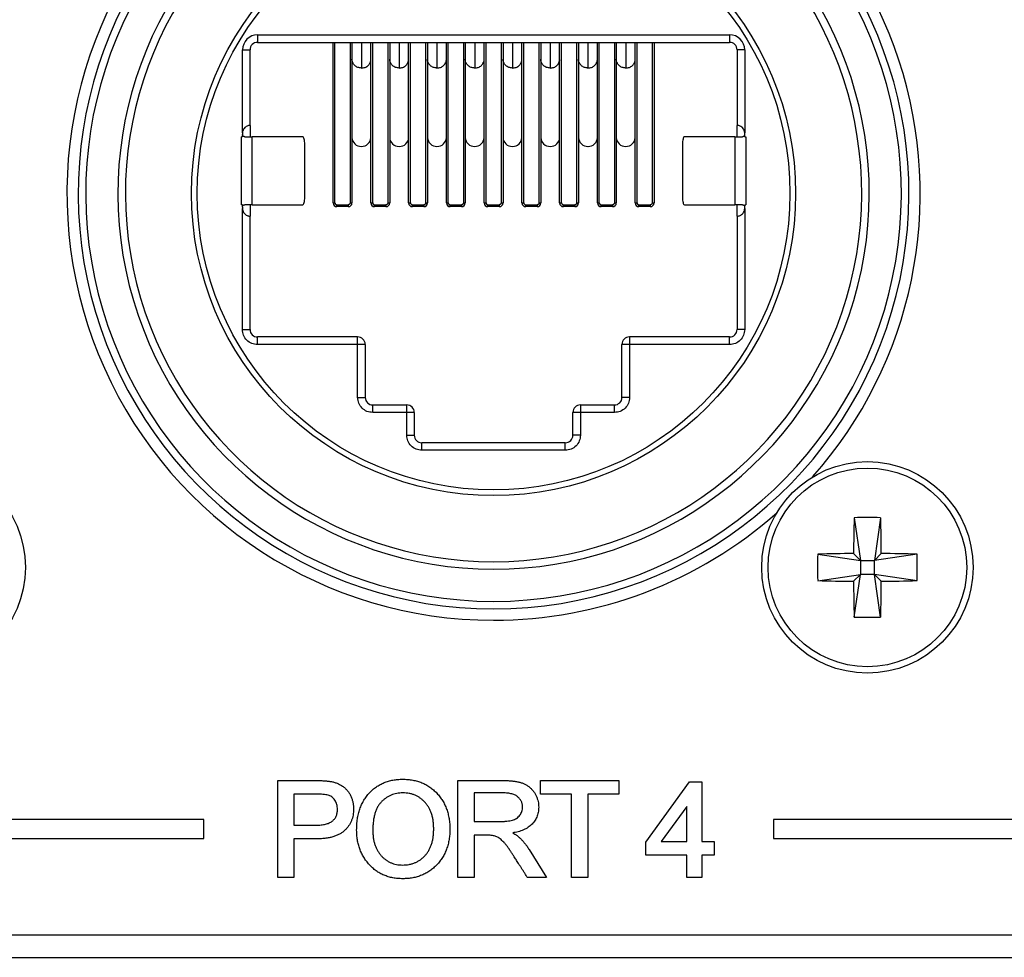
# Model space of a CAD drawing. Header units: millimetres. Extents: x 0 to 844, y -2 to 552.
# Tile 33 of 65: x 691 to 704, y 164 to 176. Entities that reach past the tile are written whole.
import ezdxf

# ---------------------------------------------------------------- set-up
doc = ezdxf.new("R2010")
doc.units = ezdxf.units.MM

msp = doc.modelspace()

# ---------------------------------------------------------------- linework, layer by layer
at = {"color": 7, "linetype": 'Continuous', "lineweight": 25}
for p, q in [((694.023, 175.813), (700.273, 175.813)), ((694.023, 175.813), (694.023, 175.713)), ((700.273, 175.813), (700.273, 175.713)), ((694.023, 175.713), (695.223, 175.713)), ((695.023, 173.588), (695.023, 175.713)), ((695.048, 173.588), (695.048, 175.713)), ((695.223, 175.713), (699.073, 175.713)), ((695.248, 175.713), (695.248, 173.588)), ((695.273, 175.713), (695.273, 175.506)), ((695.523, 175.506), (695.523, 175.713)), ((695.548, 173.588), (695.548, 175.713)), ((695.748, 175.713), (695.748, 173.588)), ((695.773, 175.713), (695.773, 175.506)), ((696.023, 175.506), (696.023, 175.713)), ((696.048, 173.588), (696.048, 175.713)), ((696.248, 175.713), (696.248, 173.588)), ((696.273, 175.713), (696.273, 175.506)), ((696.523, 175.506), (696.523, 175.713)), ((696.548, 173.588), (696.548, 175.713)), ((696.748, 175.713), (696.748, 173.588)), ((696.773, 175.713), (696.773, 175.506)), ((697.023, 175.506), (697.023, 175.713)), ((697.048, 173.588), (697.048, 175.713)), ((697.248, 175.713), (697.248, 173.588)), ((697.273, 175.713), (697.273, 175.506)), ((697.523, 175.506), (697.523, 175.713)), ((697.548, 173.588), (697.548, 175.713)), ((697.748, 175.713), (697.748, 173.588)), ((697.773, 175.713), (697.773, 175.506)), ((698.023, 175.506), (698.023, 175.713)), ((698.048, 173.588), (698.048, 175.713)), ((698.248, 175.713), (698.248, 173.588)), ((698.273, 175.713), (698.273, 175.506)), ((698.523, 175.506), (698.523, 175.713)), ((698.548, 173.588), (698.548, 175.713)), ((698.748, 175.713), (698.748, 173.588)), ((698.773, 175.713), (698.773, 175.506)), ((699.023, 175.506), (699.023, 175.713)), ((699.048, 173.588), (699.048, 175.713)), ((699.073, 175.713), (700.273, 175.713)), ((699.248, 175.713), (699.248, 173.588)), ((699.273, 175.713), (699.273, 173.588)), ((693.823, 174.513), (693.823, 175.613)), ((693.823, 175.613), (693.923, 175.613)), ((693.923, 174.613), (693.923, 175.613)), ((695.273, 175.506), (695.273, 174.452)), ((695.523, 174.452), (695.523, 175.506)), ((695.773, 175.506), (695.773, 174.452)), ((696.023, 174.452), (696.023, 175.506)), ((696.273, 175.506), (696.273, 174.452)), ((696.523, 174.452), (696.523, 175.506)), ((696.773, 175.506), (696.773, 174.452)), ((697.023, 174.452), (697.023, 175.506)), ((697.273, 175.506), (697.273, 174.452)), ((697.523, 174.452), (697.523, 175.506)), ((697.773, 175.506), (697.773, 174.452)), ((698.023, 174.452), (698.023, 175.506)), ((698.273, 175.506), (698.273, 174.452)), ((698.523, 174.452), (698.523, 175.506)), ((698.773, 175.506), (698.773, 174.452)), ((699.023, 174.452), (699.023, 175.506)), ((700.473, 175.613), (700.373, 175.613)), ((700.373, 175.613), (700.373, 174.613)), ((700.473, 175.613), (700.473, 174.513)), ((693.923, 174.613), (693.923, 174.463)), ((700.373, 174.463), (700.373, 174.613)), ((693.823, 174.463), (693.808, 174.463)), ((693.808, 173.563), (693.808, 174.463)), ((693.823, 174.513), (693.823, 174.493)), ((693.823, 174.493), (693.823, 174.463)), ((693.953, 173.563), (693.953, 174.463)), ((694.621, 174.463), (693.953, 174.463)), ((695.273, 174.452), (695.273, 173.588)), ((695.523, 173.588), (695.523, 174.452)), ((695.773, 174.452), (695.773, 173.588)), ((696.023, 173.588), (696.023, 174.452)), ((696.273, 174.452), (696.273, 173.588)), ((696.523, 173.588), (696.523, 174.452)), ((696.773, 174.452), (696.773, 173.588)), ((697.023, 173.588), (697.023, 174.452)), ((697.273, 174.452), (697.273, 173.588)), ((697.523, 173.588), (697.523, 174.452)), ((697.773, 174.452), (697.773, 173.588)), ((698.023, 173.588), (698.023, 174.452)), ((698.273, 174.452), (698.273, 173.588)), ((698.523, 173.588), (698.523, 174.452)), ((698.773, 174.452), (698.773, 173.588)), ((699.023, 173.588), (699.023, 174.452)), ((700.343, 174.463), (699.675, 174.463)), ((700.343, 174.463), (700.343, 173.563)), ((700.473, 174.493), (700.473, 174.513)), ((700.473, 174.463), (700.473, 174.493)), ((700.473, 174.463), (700.488, 174.463)), ((700.488, 174.463), (700.488, 173.563)), ((694.647, 173.663), (694.647, 174.363)), ((699.649, 174.363), (699.649, 173.663)), ((693.823, 173.563), (693.808, 173.563)), ((693.823, 173.533), (693.823, 173.563)), ((693.923, 173.563), (693.923, 173.413)), ((693.953, 173.563), (694.621, 173.563)), ((695.023, 173.588), (695.048, 173.588)), ((695.073, 173.563), (695.223, 173.563)), ((695.223, 173.538), (695.073, 173.538)), ((695.223, 173.563), (695.223, 173.538)), ((695.248, 173.588), (695.273, 173.588)), ((695.523, 173.588), (695.548, 173.588)), ((695.573, 173.563), (695.723, 173.563)), ((695.723, 173.538), (695.573, 173.538)), ((695.723, 173.563), (695.723, 173.538)), ((695.748, 173.588), (695.773, 173.588)), ((696.023, 173.588), (696.048, 173.588)), ((696.073, 173.563), (696.223, 173.563)), ((696.223, 173.538), (696.073, 173.538)), ((696.223, 173.563), (696.223, 173.538)), ((696.248, 173.588), (696.273, 173.588)), ((696.523, 173.588), (696.548, 173.588)), ((696.573, 173.563), (696.723, 173.563)), ((696.723, 173.538), (696.573, 173.538)), ((696.723, 173.563), (696.723, 173.538)), ((696.748, 173.588), (696.773, 173.588)), ((697.023, 173.588), (697.048, 173.588)), ((697.073, 173.563), (697.223, 173.563)), ((697.223, 173.538), (697.073, 173.538)), ((697.223, 173.563), (697.223, 173.538)), ((697.248, 173.588), (697.273, 173.588)), ((697.523, 173.588), (697.548, 173.588)), ((697.573, 173.563), (697.723, 173.563)), ((697.723, 173.538), (697.573, 173.538)), ((697.723, 173.563), (697.723, 173.538)), ((697.748, 173.588), (697.773, 173.588)), ((698.023, 173.588), (698.048, 173.588)), ((698.073, 173.563), (698.223, 173.563)), ((698.223, 173.538), (698.073, 173.538)), ((698.223, 173.563), (698.223, 173.538)), ((698.248, 173.588), (698.273, 173.588)), ((698.523, 173.588), (698.548, 173.588)), ((698.573, 173.563), (698.723, 173.563)), ((698.723, 173.538), (698.573, 173.538)), ((698.723, 173.563), (698.723, 173.538)), ((698.748, 173.588), (698.773, 173.588)), ((699.023, 173.588), (699.048, 173.588)), ((699.073, 173.563), (699.223, 173.563)), ((699.223, 173.538), (699.073, 173.538)), ((699.223, 173.563), (699.223, 173.538)), ((699.248, 173.588), (699.273, 173.588)), ((699.675, 173.563), (700.343, 173.563)), ((700.373, 173.413), (700.373, 173.563)), ((700.473, 173.533), (700.473, 173.563)), ((700.473, 173.563), (700.488, 173.563)), ((693.823, 173.533), (693.823, 173.513)), ((693.823, 171.913), (693.823, 173.513)), ((693.923, 171.913), (693.923, 173.413)), ((700.373, 173.413), (700.373, 171.913)), ((700.473, 173.513), (700.473, 173.533)), ((700.473, 173.513), (700.473, 171.913)), ((693.823, 171.913), (693.923, 171.913)), ((700.473, 171.913), (700.373, 171.913)), ((694.023, 171.713), (694.023, 171.813)), ((695.348, 171.813), (694.023, 171.813)), ((695.348, 171.713), (694.023, 171.713)), ((695.348, 171.713), (695.348, 171.813)), ((695.348, 171.013), (695.348, 171.713)), ((695.448, 171.713), (695.348, 171.713)), ((695.448, 171.713), (695.448, 171.013)), ((698.948, 171.713), (698.848, 171.713)), ((698.848, 171.013), (698.848, 171.713)), ((698.948, 171.813), (698.948, 171.713)), ((700.273, 171.813), (698.948, 171.813)), ((698.948, 171.713), (698.948, 171.013)), ((700.273, 171.713), (698.948, 171.713)), ((700.273, 171.713), (700.273, 171.813)), ((695.348, 171.013), (695.448, 171.013)), ((698.948, 171.013), (698.848, 171.013)), ((695.548, 170.813), (695.548, 170.913)), ((695.548, 170.913), (695.998, 170.913)), ((695.998, 170.813), (695.548, 170.813)), ((695.998, 170.813), (695.998, 170.913)), ((695.998, 170.513), (695.998, 170.813)), ((696.098, 170.813), (695.998, 170.813)), ((696.098, 170.813), (696.098, 170.513)), ((698.298, 170.813), (698.198, 170.813)), ((698.198, 170.513), (698.198, 170.813)), ((698.298, 170.913), (698.298, 170.813)), ((698.298, 170.913), (698.748, 170.913)), ((698.298, 170.813), (698.298, 170.513)), ((698.748, 170.813), (698.298, 170.813)), ((698.748, 170.813), (698.748, 170.913)), ((695.998, 170.513), (696.098, 170.513)), ((696.198, 170.313), (696.198, 170.413)), ((698.098, 170.413), (696.198, 170.413)), ((698.098, 170.313), (698.098, 170.413)), ((698.298, 170.513), (698.198, 170.513)), ((698.098, 170.313), (696.198, 170.313)), ((701.923, 169.42), (702.005, 168.855)), ((702.273, 169.42), (702.19, 168.855)), ((701.441, 168.938), (702.005, 168.855)), ((702.005, 168.855), (701.914, 168.946)), ((702.005, 168.855), (702.19, 168.855)), ((702.005, 168.855), (702.005, 168.67)), ((702.281, 168.946), (702.19, 168.855)), ((702.755, 168.938), (702.19, 168.855)), ((702.19, 168.67), (702.19, 168.855)), ((701.441, 168.587), (702.005, 168.67)), ((701.914, 168.579), (702.005, 168.67)), ((701.923, 168.105), (702.005, 168.67)), ((702.19, 168.67), (702.005, 168.67)), ((702.19, 168.67), (702.281, 168.579)), ((702.755, 168.587), (702.19, 168.67)), ((702.273, 168.105), (702.19, 168.67)), ((694.29, 165.942), (694.779, 165.942)), ((694.29, 164.658), (694.29, 165.942)), ((696.675, 164.658), (696.675, 165.942)), ((696.675, 165.942), (697.257, 165.942)), ((697.769, 165.761), (697.769, 165.942)), ((697.769, 165.942), (698.806, 165.942)), ((698.806, 165.942), (698.806, 165.761)), ((699.166, 165.124), (699.743, 165.926)), ((699.743, 165.926), (699.907, 165.926)), ((699.907, 165.926), (699.907, 165.136)), ((694.794, 165.761), (694.504, 165.761)), ((694.504, 165.761), (694.504, 165.35)), ((697.268, 165.778), (696.889, 165.778)), ((696.889, 165.778), (696.889, 165.399)), ((698.18, 165.761), (697.769, 165.761)), ((698.18, 164.658), (698.18, 165.761)), ((698.394, 165.761), (698.394, 164.658)), ((698.806, 165.761), (698.394, 165.761)), ((699.709, 165.599), (699.367, 165.136)), ((699.709, 165.136), (699.709, 165.599)), ((693.312, 165.424), (688.312, 165.424)), ((693.312, 165.174), (693.312, 165.424)), ((694.504, 165.35), (694.798, 165.35)), ((696.889, 165.399), (697.226, 165.399)), ((700.855, 165.424), (700.855, 165.174)), ((705.855, 165.424), (700.855, 165.424)), ((697.053, 165.218), (696.889, 165.218)), ((696.889, 165.218), (696.889, 164.658)), ((688.312, 165.174), (693.312, 165.174)), ((694.792, 165.169), (694.504, 165.169)), ((694.504, 165.169), (694.504, 164.658)), ((699.166, 164.955), (699.166, 165.124)), ((699.367, 165.136), (699.709, 165.136)), ((699.907, 165.136), (700.071, 165.136)), ((700.071, 165.136), (700.071, 164.955)), ((700.855, 165.174), (705.855, 165.174)), ((697.619, 165.029), (697.848, 164.658)), ((699.709, 164.955), (699.166, 164.955)), ((699.709, 164.658), (699.709, 164.955)), ((700.071, 164.955), (699.907, 164.955)), ((699.907, 164.955), (699.907, 164.658)), ((694.504, 164.658), (694.29, 164.658)), ((696.889, 164.658), (696.675, 164.658)), ((697.848, 164.658), (697.596, 164.658)), ((698.394, 164.658), (698.18, 164.658)), ((699.907, 164.658), (699.709, 164.658)), ((653.022, 163.901), (778.904, 163.901)), ((653.022, 163.601), (778.904, 163.601))]:
    msp.add_line(p, q, dxfattribs=at)
at = {"color": 8, "linetype": 'Continuous', "lineweight": 25}
for p, q in [((695.398, 175.711), (695.398, 175.373)), ((695.898, 175.711), (695.898, 175.373)), ((696.398, 175.711), (696.398, 175.373)), ((696.898, 175.711), (696.898, 175.373)), ((697.398, 175.711), (697.398, 175.373)), ((697.898, 175.711), (697.898, 175.373)), ((698.398, 175.711), (698.398, 175.373)), ((698.898, 175.711), (698.898, 175.373))]:
    msp.add_line(p, q, dxfattribs=at)
at = {"color": 7, "linetype": 'Continuous', "lineweight": 25}
for centre, radius in [((697.148, 173.713), 4), ((697.148, 173.713), 3.925), ((689.548, 168.763), 1.4), ((702.098, 168.763), 1.4), ((702.098, 168.763), 1.315)]:
    msp.add_circle(centre, radius, dxfattribs=at)
for centre, radius, start, end in [((697.148, 173.713), 5.65, 318.3668, 78.0432), ((697.148, 173.713), 5.5, 123.2095, 56.7905), ((697.148, 173.713), 5.4, 123.2095, 56.7905), ((697.148, 173.713), 4.975, 123.0565, 56.9435), ((697.148, 173.713), 4.875, 123.0565, 56.9435), ((697.148, 173.713), 5.65, 138.3668, 270), ((694.023, 175.613), 0.2, 90, 180), ((700.273, 175.613), 0.2, 360, 90), ((694.023, 175.613), 0.1, 90, 180), ((700.273, 175.613), 0.1, 0, 90), ((695.394, 174.456), 0.121, 181.8357, 271.726), ((695.402, 174.456), 0.121, 268.2753, 358.163), ((695.894, 174.456), 0.121, 181.837, 271.7247), ((695.902, 174.456), 0.121, 268.274, 358.1643), ((696.394, 174.456), 0.121, 181.8352, 271.7265), ((696.402, 174.456), 0.121, 268.2744, 358.1648), ((696.894, 174.456), 0.121, 181.837, 271.7247), ((696.902, 174.456), 0.121, 268.274, 358.1643), ((697.394, 174.456), 0.121, 181.8352, 271.7265), ((697.402, 174.456), 0.121, 268.2744, 358.1648), ((697.894, 174.456), 0.121, 181.8361, 271.7256), ((697.902, 174.456), 0.121, 268.2753, 358.163), ((698.394, 174.456), 0.121, 181.8352, 271.7256), ((698.402, 174.456), 0.121, 268.2735, 358.1648), ((698.894, 174.456), 0.121, 181.8357, 271.726), ((698.902, 174.456), 0.121, 268.2753, 358.163), ((695.073, 173.588), 0.05, 180, 270), ((695.223, 173.588), 0.05, 270, 0), ((695.573, 173.588), 0.05, 180, 270), ((695.723, 173.588), 0.05, 270, 0), ((696.073, 173.588), 0.05, 180, 270), ((696.223, 173.588), 0.05, 270, 0), ((696.573, 173.588), 0.05, 180, 270), ((696.723, 173.588), 0.05, 270, 0), ((697.073, 173.588), 0.05, 180, 270), ((697.223, 173.588), 0.05, 270, 0), ((697.573, 173.588), 0.05, 180, 270), ((697.723, 173.588), 0.05, 270, 0), ((698.073, 173.588), 0.05, 180, 270), ((698.223, 173.588), 0.05, 270, 0), ((698.573, 173.588), 0.05, 180, 270), ((698.723, 173.588), 0.05, 270, 0), ((699.073, 173.588), 0.05, 180, 270), ((699.223, 173.588), 0.05, 270, 0), ((694.023, 171.913), 0.1, 180, 270), ((700.273, 171.913), 0.1, 270, 360), ((695.348, 171.713), 0.1, 0, 90), ((698.948, 171.713), 0.1, 90, 180), ((695.548, 171.013), 0.1, 180, 270), ((698.748, 171.013), 0.1, 270, 360), ((695.998, 170.813), 0.1, 0, 90), ((698.298, 170.813), 0.1, 90, 180), ((696.198, 170.513), 0.1, 180, 270), ((698.098, 170.513), 0.1, 270, 360), ((697.148, 173.713), 5.65, 270, 311.6332), ((724.752, 168.774), 22.838, 178.3789, 179.5673), ((702.098, 165.413), 4.011, 87.4982, 92.5018), ((679.454, 168.774), 22.829, 0.4326, 1.6216), ((705.448, 168.763), 4.011, 177.4983, 182.5017), ((702.087, 146.112), 22.835, 90.4327, 91.6214), ((702.109, 146.112), 22.835, 88.3786, 89.5673), ((698.748, 168.763), 4.011, 357.4983, 2.5017), ((702.087, 191.412), 22.834, 268.3786, 269.5673), ((702.109, 191.412), 22.834, 270.4327, 271.6214), ((724.752, 168.751), 22.838, 180.4327, 181.6211), ((679.454, 168.751), 22.829, 358.3784, 359.5674), ((702.098, 172.113), 4.011, 267.4982, 272.5018)]:
    msp.add_arc(centre, radius, start, end, dxfattribs=at)
at = {"color": 8, "linetype": 'Continuous', "lineweight": 25}
for points, knots in [([(695.398, 175.373), (695.382, 175.375), (695.349, 175.378), (695.307, 175.405), (695.281, 175.444), (695.27, 175.476), (695.273, 175.491), (695.273, 175.491)], [0, 0, 0, 0, 0.248804, 0.497599, 0.746408, 0.995194, 1, 1, 1, 1]), ([(695.398, 175.373), (695.414, 175.375), (695.447, 175.378), (695.489, 175.405), (695.515, 175.444), (695.526, 175.477), (695.522, 175.493), (695.522, 175.494)], [0, 0, 0, 0, 0.2455074, 0.491022, 0.7365382, 0.9820382, 1, 1, 1, 1]), ([(695.898, 175.373), (695.882, 175.375), (695.849, 175.378), (695.807, 175.405), (695.781, 175.444), (695.77, 175.476), (695.773, 175.491), (695.773, 175.491)], [0, 0, 0, 0, 0.248796, 0.497599, 0.746403, 0.995192, 1, 1, 1, 1]), ([(695.898, 175.373), (695.914, 175.375), (695.947, 175.378), (695.989, 175.405), (696.015, 175.444), (696.026, 175.477), (696.022, 175.493), (696.022, 175.494)], [0, 0, 0, 0, 0.245515, 0.491021, 0.736541, 0.982038, 1, 1, 1, 1]), ([(696.398, 175.373), (696.382, 175.375), (696.349, 175.378), (696.307, 175.405), (696.281, 175.444), (696.27, 175.476), (696.273, 175.491), (696.273, 175.491)], [0, 0, 0, 0, 0.248804, 0.497605, 0.746409, 0.995194, 1, 1, 1, 1]), ([(696.398, 175.373), (696.414, 175.375), (696.447, 175.378), (696.489, 175.405), (696.515, 175.444), (696.526, 175.477), (696.522, 175.493), (696.522, 175.494)], [0, 0, 0, 0, 0.245508, 0.491024, 0.736541, 0.98204, 1, 1, 1, 1]), ([(696.898, 175.373), (696.882, 175.375), (696.849, 175.378), (696.807, 175.405), (696.781, 175.444), (696.77, 175.476), (696.773, 175.491), (696.773, 175.491)], [0, 0, 0, 0, 0.248796, 0.497599, 0.746403, 0.995192, 1, 1, 1, 1]), ([(696.898, 175.373), (696.914, 175.375), (696.947, 175.378), (696.989, 175.405), (697.015, 175.444), (697.026, 175.477), (697.022, 175.493), (697.022, 175.494)], [0, 0, 0, 0, 0.245515, 0.491021, 0.736541, 0.982038, 1, 1, 1, 1]), ([(697.398, 175.373), (697.382, 175.375), (697.349, 175.378), (697.307, 175.405), (697.281, 175.444), (697.27, 175.476), (697.273, 175.491), (697.273, 175.491)], [0, 0, 0, 0, 0.248804, 0.497605, 0.746409, 0.995194, 1, 1, 1, 1]), ([(697.398, 175.373), (697.414, 175.375), (697.447, 175.378), (697.489, 175.405), (697.515, 175.444), (697.526, 175.477), (697.522, 175.493), (697.522, 175.494)], [0, 0, 0, 0, 0.245508, 0.491024, 0.736541, 0.98204, 1, 1, 1, 1]), ([(697.898, 175.373), (697.882, 175.375), (697.849, 175.378), (697.807, 175.405), (697.781, 175.444), (697.77, 175.476), (697.773, 175.491), (697.773, 175.491)], [0, 0, 0, 0, 0.248795, 0.497597, 0.746406, 0.995192, 1, 1, 1, 1]), ([(697.898, 175.373), (697.914, 175.375), (697.947, 175.378), (697.989, 175.405), (698.015, 175.444), (698.026, 175.477), (698.022, 175.493), (698.022, 175.494)], [0, 0, 0, 0, 0.2455074, 0.491022, 0.7365382, 0.9820382, 1, 1, 1, 1]), ([(698.398, 175.373), (698.382, 175.375), (698.349, 175.378), (698.307, 175.405), (698.281, 175.444), (698.27, 175.476), (698.273, 175.491), (698.273, 175.491)], [0, 0, 0, 0, 0.248797, 0.497601, 0.746406, 0.995194, 1, 1, 1, 1]), ([(698.398, 175.373), (698.414, 175.375), (698.447, 175.378), (698.489, 175.405), (698.515, 175.444), (698.526, 175.477), (698.522, 175.493), (698.522, 175.494)], [0, 0, 0, 0, 0.245515, 0.491028, 0.736543, 0.98204, 1, 1, 1, 1]), ([(698.898, 175.373), (698.882, 175.375), (698.849, 175.378), (698.807, 175.405), (698.781, 175.444), (698.77, 175.476), (698.773, 175.491), (698.773, 175.491)], [0, 0, 0, 0, 0.2488039, 0.4975978, 0.7464066, 0.9951918, 1, 1, 1, 1]), ([(698.898, 175.373), (698.914, 175.375), (698.947, 175.378), (698.989, 175.405), (699.015, 175.444), (699.026, 175.477), (699.022, 175.493), (699.022, 175.494)], [0, 0, 0, 0, 0.2455074, 0.491022, 0.7365382, 0.9820382, 1, 1, 1, 1])]:
    msp.add_open_spline(points, degree=3, knots=knots, dxfattribs=at)
at = {"color": 7, "linetype": 'Continuous', "lineweight": 25}
for points, knots in [([(693.923, 174.613), (693.922, 174.613), (693.921, 174.613), (693.91, 174.612), (693.894, 174.609), (693.873, 174.6), (693.852, 174.585), (693.836, 174.564), (693.827, 174.543), (693.823, 174.526), (693.823, 174.517), (693.823, 174.513)], [0, 0, 0, 0, 0.124773, 0.249686, 0.374551, 0.499215, 0.624125, 0.749385, 0.874663, 0.937231, 1, 1, 1, 1]), ([(700.473, 174.513), (700.472, 174.521), (700.471, 174.539), (700.46, 174.564), (700.444, 174.585), (700.423, 174.6), (700.402, 174.609), (700.386, 174.612), (700.375, 174.613), (700.374, 174.613), (700.373, 174.613)], [0, 0, 0, 0, 0.1248076, 0.249759, 0.3746528, 0.4993542, 0.624319, 0.7495972, 0.8749038, 1, 1, 1, 1]), ([(693.853, 174.463), (693.85, 174.463), (693.843, 174.464), (693.834, 174.469), (693.827, 174.476), (693.823, 174.485), (693.823, 174.49), (693.823, 174.493)], [0, 0, 0, 0, 0.218567, 0.437407, 0.649798, 0.859764, 1, 1, 1, 1]), ([(693.853, 174.463), (693.865, 174.463), (693.888, 174.463), (693.917, 174.463), (693.94, 174.463), (693.949, 174.463), (693.953, 174.463)], [0, 0, 0, 0, 0.250005, 0.500019, 0.749999, 1, 1, 1, 1]), ([(694.647, 174.363), (694.647, 174.376), (694.646, 174.402), (694.64, 174.435), (694.631, 174.458), (694.625, 174.461), (694.621, 174.463)], [0, 0, 0, 0, 0.249995, 0.499978, 0.749973, 1, 1, 1, 1]), ([(699.675, 174.463), (699.671, 174.461), (699.664, 174.458), (699.656, 174.435), (699.65, 174.402), (699.649, 174.376), (699.649, 174.363)], [0, 0, 0, 0, 0.250025, 0.50002, 0.750004, 1, 1, 1, 1]), ([(700.343, 174.463), (700.347, 174.463), (700.356, 174.463), (700.379, 174.463), (700.408, 174.463), (700.431, 174.463), (700.443, 174.463)], [0, 0, 0, 0, 0.2500071, 0.4999892, 0.7500046, 1, 1, 1, 1]), ([(700.473, 174.493), (700.473, 174.489), (700.472, 174.482), (700.467, 174.474), (700.459, 174.467), (700.451, 174.463), (700.445, 174.463), (700.443, 174.463)], [0, 0, 0, 0, 0.210629, 0.421253, 0.631429, 0.841541, 1, 1, 1, 1]), ([(693.823, 173.533), (693.823, 173.536), (693.824, 173.543), (693.829, 173.552), (693.836, 173.558), (693.845, 173.562), (693.851, 173.562), (693.853, 173.563)], [0, 0, 0, 0, 0.210632, 0.421271, 0.631453, 0.841575, 1, 1, 1, 1]), ([(693.953, 173.563), (693.949, 173.563), (693.94, 173.563), (693.917, 173.563), (693.888, 173.563), (693.865, 173.563), (693.853, 173.563)], [0, 0, 0, 0, 0.250001, 0.499981, 0.749995, 1, 1, 1, 1]), ([(694.621, 173.563), (694.625, 173.564), (694.631, 173.567), (694.64, 173.59), (694.646, 173.623), (694.647, 173.649), (694.647, 173.663)], [0, 0, 0, 0, 0.250027, 0.500022, 0.750005, 1, 1, 1, 1]), ([(695.048, 173.588), (695.048, 173.584), (695.049, 173.578), (695.054, 173.571), (695.059, 173.567), (695.065, 173.563), (695.07, 173.563), (695.073, 173.563)], [0, 0, 0, 0, 0.249164, 0.498987, 0.624104, 0.746064, 1, 1, 1, 1]), ([(695.073, 173.538), (695.073, 173.538), (695.073, 173.539), (695.073, 173.544), (695.073, 173.553), (695.073, 173.559), (695.073, 173.563)], [0, 0, 0, 0, 0.249979, 0.500038, 0.749988, 1, 1, 1, 1]), ([(695.248, 173.588), (695.248, 173.584), (695.247, 173.579), (695.244, 173.573), (695.24, 173.569), (695.233, 173.564), (695.226, 173.563), (695.223, 173.563)], [0, 0, 0, 0, 0.253943, 0.375873, 0.501002, 0.750836, 1, 1, 1, 1]), ([(695.548, 173.588), (695.548, 173.584), (695.549, 173.578), (695.554, 173.571), (695.559, 173.567), (695.565, 173.563), (695.57, 173.563), (695.573, 173.563)], [0, 0, 0, 0, 0.249179, 0.498981, 0.624137, 0.746058, 1, 1, 1, 1]), ([(695.573, 173.538), (695.573, 173.538), (695.573, 173.539), (695.573, 173.544), (695.573, 173.553), (695.573, 173.559), (695.573, 173.563)], [0, 0, 0, 0, 0.249979, 0.500038, 0.749988, 1, 1, 1, 1]), ([(695.748, 173.588), (695.748, 173.584), (695.747, 173.579), (695.744, 173.573), (695.74, 173.569), (695.733, 173.564), (695.726, 173.563), (695.723, 173.563)], [0, 0, 0, 0, 0.253947, 0.375902, 0.501033, 0.750832, 1, 1, 1, 1]), ([(696.048, 173.588), (696.048, 173.584), (696.049, 173.578), (696.054, 173.571), (696.059, 173.567), (696.065, 173.563), (696.07, 173.563), (696.073, 173.563)], [0, 0, 0, 0, 0.249164, 0.498987, 0.624104, 0.746064, 1, 1, 1, 1]), ([(696.073, 173.538), (696.073, 173.538), (696.073, 173.539), (696.073, 173.544), (696.073, 173.553), (696.073, 173.559), (696.073, 173.563)], [0, 0, 0, 0, 0.249979, 0.500038, 0.749988, 1, 1, 1, 1]), ([(696.248, 173.588), (696.248, 173.584), (696.247, 173.579), (696.244, 173.573), (696.24, 173.569), (696.233, 173.564), (696.226, 173.563), (696.223, 173.563)], [0, 0, 0, 0, 0.253943, 0.375873, 0.501002, 0.750836, 1, 1, 1, 1]), ([(696.548, 173.588), (696.548, 173.584), (696.549, 173.578), (696.554, 173.571), (696.559, 173.567), (696.565, 173.563), (696.57, 173.563), (696.573, 173.563)], [0, 0, 0, 0, 0.249179, 0.498981, 0.624137, 0.746058, 1, 1, 1, 1]), ([(696.573, 173.538), (696.573, 173.538), (696.573, 173.539), (696.573, 173.544), (696.573, 173.553), (696.573, 173.559), (696.573, 173.563)], [0, 0, 0, 0, 0.249979, 0.500038, 0.749988, 1, 1, 1, 1]), ([(696.748, 173.588), (696.748, 173.584), (696.747, 173.579), (696.744, 173.573), (696.74, 173.569), (696.733, 173.564), (696.726, 173.563), (696.723, 173.563)], [0, 0, 0, 0, 0.2539405, 0.3758965, 0.5010283, 0.7508299, 1, 1, 1, 1]), ([(697.048, 173.588), (697.048, 173.584), (697.049, 173.578), (697.054, 173.571), (697.059, 173.567), (697.065, 173.563), (697.07, 173.563), (697.073, 173.563)], [0, 0, 0, 0, 0.249175, 0.49901, 0.624133, 0.746099, 1, 1, 1, 1]), ([(697.073, 173.538), (697.073, 173.538), (697.073, 173.539), (697.073, 173.544), (697.073, 173.553), (697.073, 173.559), (697.073, 173.563)], [0, 0, 0, 0, 0.249979, 0.500038, 0.749988, 1, 1, 1, 1]), ([(697.248, 173.588), (697.248, 173.584), (697.247, 173.579), (697.244, 173.573), (697.24, 173.569), (697.233, 173.564), (697.226, 173.563), (697.223, 173.563)], [0, 0, 0, 0, 0.253943, 0.375873, 0.501002, 0.750836, 1, 1, 1, 1]), ([(697.548, 173.588), (697.548, 173.584), (697.549, 173.578), (697.554, 173.571), (697.559, 173.567), (697.565, 173.563), (697.57, 173.563), (697.573, 173.563)], [0, 0, 0, 0, 0.249177, 0.498978, 0.624098, 0.74606, 1, 1, 1, 1]), ([(697.573, 173.538), (697.573, 173.538), (697.573, 173.539), (697.573, 173.544), (697.573, 173.553), (697.573, 173.559), (697.573, 173.563)], [0, 0, 0, 0, 0.249979, 0.500038, 0.749988, 1, 1, 1, 1]), ([(697.748, 173.588), (697.748, 173.584), (697.747, 173.579), (697.744, 173.573), (697.74, 173.569), (697.733, 173.564), (697.726, 173.563), (697.723, 173.563)], [0, 0, 0, 0, 0.2539405, 0.3758965, 0.5010283, 0.7508299, 1, 1, 1, 1]), ([(698.048, 173.588), (698.048, 173.584), (698.049, 173.578), (698.054, 173.571), (698.059, 173.567), (698.065, 173.563), (698.07, 173.563), (698.073, 173.563)], [0, 0, 0, 0, 0.249174, 0.499008, 0.62413, 0.746054, 1, 1, 1, 1]), ([(698.073, 173.538), (698.073, 173.538), (698.073, 173.539), (698.073, 173.544), (698.073, 173.553), (698.073, 173.559), (698.073, 173.563)], [0, 0, 0, 0, 0.249979, 0.500038, 0.749988, 1, 1, 1, 1]), ([(698.248, 173.588), (698.248, 173.584), (698.247, 173.579), (698.244, 173.573), (698.24, 173.569), (698.233, 173.564), (698.226, 173.563), (698.223, 173.563)], [0, 0, 0, 0, 0.253943, 0.375873, 0.501002, 0.750836, 1, 1, 1, 1]), ([(698.548, 173.588), (698.548, 173.584), (698.549, 173.578), (698.554, 173.571), (698.559, 173.567), (698.565, 173.563), (698.57, 173.563), (698.573, 173.563)], [0, 0, 0, 0, 0.249177, 0.498978, 0.624098, 0.74606, 1, 1, 1, 1]), ([(698.573, 173.538), (698.573, 173.538), (698.573, 173.539), (698.573, 173.544), (698.573, 173.553), (698.573, 173.559), (698.573, 173.563)], [0, 0, 0, 0, 0.249979, 0.500038, 0.749988, 1, 1, 1, 1]), ([(698.748, 173.588), (698.748, 173.584), (698.747, 173.579), (698.744, 173.573), (698.74, 173.569), (698.733, 173.564), (698.726, 173.563), (698.723, 173.563)], [0, 0, 0, 0, 0.253929, 0.375879, 0.501005, 0.750795, 1, 1, 1, 1]), ([(699.048, 173.588), (699.048, 173.584), (699.049, 173.578), (699.054, 173.571), (699.059, 173.567), (699.065, 173.563), (699.07, 173.563), (699.073, 173.563)], [0, 0, 0, 0, 0.249174, 0.499008, 0.62413, 0.746054, 1, 1, 1, 1]), ([(699.073, 173.538), (699.073, 173.538), (699.073, 173.539), (699.073, 173.544), (699.073, 173.553), (699.073, 173.559), (699.073, 173.563)], [0, 0, 0, 0, 0.249979, 0.500038, 0.749988, 1, 1, 1, 1]), ([(699.248, 173.588), (699.248, 173.584), (699.247, 173.579), (699.244, 173.573), (699.24, 173.569), (699.233, 173.564), (699.226, 173.563), (699.223, 173.563)], [0, 0, 0, 0, 0.253943, 0.375873, 0.501002, 0.750836, 1, 1, 1, 1]), ([(699.649, 173.663), (699.649, 173.649), (699.65, 173.623), (699.656, 173.59), (699.664, 173.567), (699.671, 173.564), (699.675, 173.563)], [0, 0, 0, 0, 0.249996, 0.49998, 0.749975, 1, 1, 1, 1]), ([(700.443, 173.563), (700.431, 173.563), (700.408, 173.563), (700.379, 173.563), (700.356, 173.563), (700.347, 173.563), (700.343, 173.563)], [0, 0, 0, 0, 0.2499954, 0.5000108, 0.7499929, 1, 1, 1, 1]), ([(700.443, 173.563), (700.446, 173.562), (700.453, 173.562), (700.462, 173.556), (700.469, 173.549), (700.472, 173.54), (700.473, 173.535), (700.473, 173.533)], [0, 0, 0, 0, 0.218598, 0.437404, 0.649803, 0.859755, 1, 1, 1, 1]), ([(693.823, 173.513), (693.824, 173.504), (693.825, 173.486), (693.836, 173.461), (693.852, 173.44), (693.873, 173.425), (693.893, 173.416), (693.91, 173.413), (693.921, 173.413), (693.922, 173.413), (693.923, 173.413)], [0, 0, 0, 0, 0.124808, 0.24976, 0.374655, 0.499357, 0.624315, 0.749597, 0.874904, 1, 1, 1, 1]), ([(700.373, 173.413), (700.374, 173.413), (700.375, 173.413), (700.386, 173.413), (700.402, 173.416), (700.423, 173.425), (700.443, 173.44), (700.46, 173.461), (700.469, 173.482), (700.472, 173.499), (700.473, 173.508), (700.473, 173.513)], [0, 0, 0, 0, 0.1247732, 0.2496865, 0.3745542, 0.4992109, 0.6241275, 0.7493854, 0.8746627, 0.9372303, 1, 1, 1, 1]), ([(694.023, 171.713), (693.997, 171.716), (693.944, 171.722), (693.878, 171.768), (693.832, 171.834), (693.826, 171.886), (693.823, 171.913)], [0, 0, 0, 0, 0.249998, 0.5, 0.75, 1, 1, 1, 1]), ([(700.473, 171.913), (700.47, 171.886), (700.464, 171.834), (700.418, 171.768), (700.352, 171.722), (700.299, 171.716), (700.273, 171.713)], [0, 0, 0, 0, 0.25, 0.500001, 0.749997, 1, 1, 1, 1]), ([(695.548, 170.813), (695.522, 170.816), (695.469, 170.822), (695.403, 170.868), (695.357, 170.934), (695.351, 170.986), (695.348, 171.013)], [0, 0, 0, 0, 0.249999, 0.500001, 0.749999, 1, 1, 1, 1]), ([(698.948, 171.013), (698.945, 170.986), (698.939, 170.934), (698.893, 170.868), (698.827, 170.822), (698.774, 170.816), (698.748, 170.813)], [0, 0, 0, 0, 0.249999, 0.5, 0.749996, 1, 1, 1, 1]), ([(696.198, 170.313), (696.172, 170.316), (696.119, 170.322), (696.053, 170.368), (696.007, 170.434), (696.001, 170.486), (695.998, 170.513)], [0, 0, 0, 0, 0.249999, 0.500001, 0.749998, 1, 1, 1, 1]), ([(698.298, 170.513), (698.295, 170.486), (698.289, 170.434), (698.243, 170.368), (698.177, 170.322), (698.124, 170.316), (698.098, 170.313)], [0, 0, 0, 0, 0.25, 0.5, 0.750002, 1, 1, 1, 1]), ([(694.779, 165.942), (694.798, 165.942), (694.833, 165.942), (694.886, 165.94), (694.934, 165.936), (694.98, 165.931), (695.024, 165.923), (695.066, 165.91), (695.107, 165.891), (695.146, 165.868), (695.181, 165.841), (695.212, 165.81), (695.238, 165.774), (695.258, 165.735), (695.275, 165.694), (695.286, 165.652), (695.293, 165.609), (695.294, 165.58), (695.295, 165.566)], [0, 0, 0, 0, 0.076126, 0.147381, 0.214518, 0.27733, 0.337665, 0.397852, 0.458252, 0.520199, 0.581736, 0.64179, 0.701355, 0.76205, 0.822648, 0.882145, 0.941064, 1, 1, 1, 1]), ([(695.335, 165.285), (695.335, 165.311), (695.336, 165.36), (695.344, 165.432), (695.357, 165.5), (695.376, 165.564), (695.4, 165.624), (695.429, 165.68), (695.464, 165.731), (695.503, 165.779), (695.547, 165.821), (695.595, 165.858), (695.646, 165.889), (695.699, 165.915), (695.756, 165.935), (695.816, 165.949), (695.88, 165.957), (695.923, 165.958), (695.945, 165.959)], [0, 0, 0, 0, 0.074102, 0.144825, 0.212129, 0.276959, 0.339475, 0.400674, 0.460903, 0.521301, 0.580957, 0.63946, 0.697155, 0.754986, 0.813502, 0.873359, 0.935422, 1, 1, 1, 1]), ([(695.945, 165.959), (695.968, 165.958), (696.012, 165.957), (696.077, 165.948), (696.139, 165.934), (696.197, 165.914), (696.253, 165.888), (696.304, 165.856), (696.353, 165.818), (696.397, 165.775), (696.438, 165.727), (696.473, 165.676), (696.503, 165.621), (696.527, 165.563), (696.546, 165.502), (696.559, 165.437), (696.568, 165.369), (696.569, 165.322), (696.569, 165.299)], [0, 0, 0, 0, 0.066815, 0.130622, 0.192461, 0.252688, 0.312073, 0.371353, 0.431119, 0.492048, 0.553528, 0.614247, 0.675125, 0.736321, 0.799108, 0.863434, 0.930426, 1, 1, 1, 1]), ([(697.257, 165.942), (697.276, 165.942), (697.313, 165.942), (697.367, 165.939), (697.416, 165.934), (697.462, 165.927), (697.505, 165.917), (697.544, 165.903), (697.581, 165.884), (697.615, 165.861), (697.645, 165.835), (697.672, 165.805), (697.695, 165.773), (697.713, 165.738), (697.727, 165.701), (697.738, 165.664), (697.744, 165.626), (697.745, 165.601), (697.745, 165.588)], [0, 0, 0, 0, 0.083579, 0.161633, 0.233971, 0.300696, 0.363502, 0.424556, 0.484217, 0.543776, 0.602754, 0.660328, 0.717398, 0.775063, 0.832264, 0.888269, 0.944084, 1, 1, 1, 1]), ([(695.08, 165.561), (695.08, 165.572), (695.079, 165.594), (695.072, 165.626), (695.061, 165.656), (695.046, 165.683), (695.027, 165.706), (695.006, 165.726), (694.982, 165.74), (694.955, 165.749), (694.924, 165.755), (694.887, 165.759), (694.843, 165.761), (694.811, 165.761), (694.794, 165.761)], [0, 0, 0, 0, 0.082918, 0.162914, 0.240442, 0.318262, 0.393886, 0.464169, 0.531501, 0.598316, 0.673444, 0.765637, 0.873996, 1, 1, 1, 1]), ([(695.947, 165.778), (695.933, 165.778), (695.906, 165.777), (695.866, 165.771), (695.827, 165.762), (695.791, 165.749), (695.756, 165.732), (695.723, 165.712), (695.692, 165.687), (695.662, 165.66), (695.635, 165.627), (695.612, 165.591), (695.592, 165.55), (695.576, 165.505), (695.564, 165.455), (695.555, 165.401), (695.55, 165.343), (695.549, 165.303), (695.549, 165.282)], [0, 0, 0, 0, 0.057575, 0.113507, 0.167924, 0.221373, 0.274582, 0.328321, 0.383063, 0.439427, 0.497247, 0.556903, 0.619542, 0.685993, 0.7567, 0.832057, 0.913147, 1, 1, 1, 1]), ([(696.355, 165.299), (696.355, 165.318), (696.354, 165.354), (696.349, 165.407), (696.34, 165.457), (696.327, 165.503), (696.311, 165.546), (696.291, 165.586), (696.267, 165.622), (696.239, 165.654), (696.209, 165.683), (696.178, 165.709), (696.144, 165.73), (696.108, 165.748), (696.07, 165.761), (696.031, 165.771), (695.989, 165.777), (695.961, 165.777), (695.947, 165.778)], [0, 0, 0, 0, 0.079435, 0.154143, 0.225319, 0.2926, 0.357098, 0.419358, 0.479788, 0.539759, 0.598728, 0.655518, 0.71174, 0.767839, 0.823684, 0.880837, 0.939388, 1, 1, 1, 1]), ([(697.531, 165.59), (697.531, 165.597), (697.531, 165.609), (697.528, 165.628), (697.523, 165.645), (697.517, 165.662), (697.508, 165.678), (697.498, 165.694), (697.485, 165.709), (697.471, 165.723), (697.455, 165.736), (697.436, 165.747), (697.414, 165.757), (697.39, 165.764), (697.363, 165.771), (697.334, 165.775), (697.302, 165.777), (697.28, 165.778), (697.268, 165.778)], [0, 0, 0, 0, 0.052306, 0.103016, 0.152664, 0.202477, 0.25205, 0.303926, 0.35607, 0.410969, 0.467737, 0.528502, 0.592641, 0.661612, 0.736945, 0.818297, 0.905398, 1, 1, 1, 1]), ([(697.226, 165.399), (697.244, 165.399), (697.277, 165.4), (697.323, 165.403), (697.363, 165.408), (697.397, 165.415), (697.427, 165.426), (697.453, 165.44), (697.476, 165.459), (697.496, 165.481), (697.511, 165.506), (697.523, 165.533), (697.53, 165.561), (697.531, 165.58), (697.531, 165.59)], [0, 0, 0, 0, 0.127909, 0.240342, 0.338879, 0.423403, 0.499131, 0.571883, 0.643512, 0.715813, 0.787999, 0.857979, 0.92796, 1, 1, 1, 1]), ([(697.745, 165.588), (697.745, 165.576), (697.744, 165.553), (697.74, 165.52), (697.732, 165.488), (697.721, 165.458), (697.707, 165.429), (697.69, 165.402), (697.669, 165.377), (697.646, 165.353), (697.62, 165.332), (697.592, 165.312), (697.561, 165.295), (697.528, 165.281), (697.492, 165.268), (697.454, 165.259), (697.424, 165.253), (697.406, 165.25), (697.402, 165.25)], [0, 0, 0, 0, 0.061939, 0.1220936, 0.180124, 0.2366709, 0.2934515, 0.3499092, 0.4076055, 0.4665964, 0.5268086, 0.5878318, 0.6506047, 0.7148284, 0.7817984, 0.8509478, 0.9237614, 0.9470925, 0.9470925, 0.9470925, 0.9470925]), ([(695.295, 165.566), (695.294, 165.552), (695.294, 165.524), (695.288, 165.483), (695.279, 165.444), (695.265, 165.407), (695.249, 165.372), (695.228, 165.339), (695.204, 165.308), (695.175, 165.279), (695.143, 165.253), (695.106, 165.23), (695.065, 165.211), (695.019, 165.195), (694.968, 165.183), (694.914, 165.175), (694.854, 165.17), (694.813, 165.169), (694.792, 165.169)], [0, 0, 0, 0, 0.058775, 0.115207, 0.17012, 0.223495, 0.276817, 0.329914, 0.383838, 0.439124, 0.495973, 0.55507, 0.617431, 0.683659, 0.754616, 0.830918, 0.912588, 1, 1, 1, 1]), ([(694.798, 165.35), (694.809, 165.35), (694.831, 165.35), (694.863, 165.353), (694.893, 165.357), (694.921, 165.362), (694.946, 165.37), (694.97, 165.379), (694.991, 165.39), (695.01, 165.402), (695.026, 165.416), (695.041, 165.432), (695.053, 165.449), (695.063, 165.468), (695.071, 165.489), (695.077, 165.512), (695.08, 165.536), (695.08, 165.552), (695.08, 165.561)], [0, 0, 0, 0, 0.085047, 0.165214, 0.240074, 0.309909, 0.375858, 0.437592, 0.49649, 0.552343, 0.605875, 0.658813, 0.712024, 0.764637, 0.819258, 0.876627, 0.936659, 1, 1, 1, 1]), ([(695.945, 164.642), (695.923, 164.642), (695.879, 164.643), (695.815, 164.652), (695.754, 164.667), (695.697, 164.688), (695.642, 164.714), (695.592, 164.746), (695.545, 164.785), (695.501, 164.828), (695.462, 164.876), (695.428, 164.927), (695.399, 164.98), (695.376, 165.036), (695.357, 165.095), (695.344, 165.156), (695.336, 165.22), (695.335, 165.263), (695.335, 165.285)], [0, 0, 0, 0, 0.067635, 0.132445, 0.195053, 0.255905, 0.316117, 0.376305, 0.437039, 0.499285, 0.561841, 0.623238, 0.683946, 0.744869, 0.806449, 0.869215, 0.93341, 1, 1, 1, 1]), ([(695.549, 165.282), (695.549, 165.265), (695.55, 165.231), (695.555, 165.182), (695.563, 165.136), (695.576, 165.093), (695.591, 165.052), (695.611, 165.014), (695.634, 164.979), (695.66, 164.946), (695.688, 164.917), (695.72, 164.892), (695.752, 164.871), (695.787, 164.853), (695.823, 164.84), (695.862, 164.83), (695.902, 164.824), (695.929, 164.823), (695.943, 164.823)], [0, 0, 0, 0, 0.07569, 0.147949, 0.216861, 0.282945, 0.347003, 0.409419, 0.470686, 0.532, 0.592175, 0.650535, 0.707601, 0.764435, 0.821275, 0.879067, 0.938654, 1, 1, 1, 1]), ([(695.943, 164.823), (695.958, 164.823), (695.987, 164.824), (696.03, 164.83), (696.071, 164.84), (696.109, 164.854), (696.146, 164.871), (696.18, 164.893), (696.212, 164.918), (696.241, 164.948), (696.268, 164.981), (696.291, 165.017), (696.311, 165.056), (696.327, 165.099), (696.34, 165.144), (696.349, 165.193), (696.354, 165.245), (696.355, 165.281), (696.355, 165.299)], [0, 0, 0, 0, 0.063085, 0.123731, 0.182234, 0.239633, 0.296002, 0.352474, 0.409658, 0.468305, 0.528036, 0.588314, 0.649862, 0.713828, 0.779995, 0.84961, 0.922803, 1, 1, 1, 1]), ([(696.569, 165.299), (696.569, 165.275), (696.568, 165.229), (696.56, 165.161), (696.546, 165.096), (696.527, 165.035), (696.502, 164.977), (696.473, 164.923), (696.437, 164.872), (696.397, 164.824), (696.352, 164.782), (696.303, 164.744), (696.252, 164.712), (696.196, 164.687), (696.138, 164.666), (696.077, 164.652), (696.012, 164.643), (695.968, 164.642), (695.945, 164.642)], [0, 0, 0, 0, 0.069801, 0.136471, 0.201051, 0.263552, 0.325038, 0.385884, 0.446521, 0.508001, 0.569129, 0.628771, 0.688105, 0.747567, 0.807745, 0.869473, 0.933481, 1, 1, 1, 1]), ([(697.596, 164.658), (697.588, 164.671), (697.572, 164.695), (697.55, 164.731), (697.528, 164.765), (697.508, 164.797), (697.489, 164.827), (697.47, 164.855), (697.454, 164.881), (697.438, 164.906), (697.423, 164.929), (697.41, 164.949), (697.398, 164.968), (697.387, 164.985), (697.377, 165), (697.368, 165.013), (697.361, 165.025), (697.349, 165.043), (697.331, 165.067), (697.308, 165.097), (697.284, 165.124), (697.26, 165.148), (697.237, 165.169), (697.213, 165.185), (697.191, 165.198), (697.168, 165.206), (697.144, 165.212), (697.117, 165.215), (697.086, 165.218), (697.065, 165.218), (697.053, 165.218)], [0, 0, 0, 0, 0.054298, 0.105902, 0.154715, 0.201098, 0.244522, 0.285156, 0.323528, 0.358941, 0.39166, 0.421589, 0.448822, 0.473531, 0.495544, 0.51477, 0.5313, 0.545307, 0.594132, 0.640626, 0.684623, 0.726321, 0.764801, 0.799697, 0.830865, 0.859245, 0.888234, 0.92115, 0.958271, 1, 1, 1, 1]), ([(697.402, 165.25), (697.407, 165.247), (697.422, 165.239), (697.447, 165.223), (697.476, 165.2), (697.506, 165.173), (697.534, 165.142), (697.563, 165.108), (697.592, 165.07), (697.61, 165.043), (697.619, 165.029)], [0.0510364, 0.0510364, 0.0510364, 0.0510364, 0.1017892, 0.2083741, 0.3210972, 0.4402672, 0.5681704, 0.7031899, 0.8473798, 1, 1, 1, 1])]:
    msp.add_open_spline(points, degree=3, knots=knots, dxfattribs=at)

doc.saveas('drawing.dxf')
